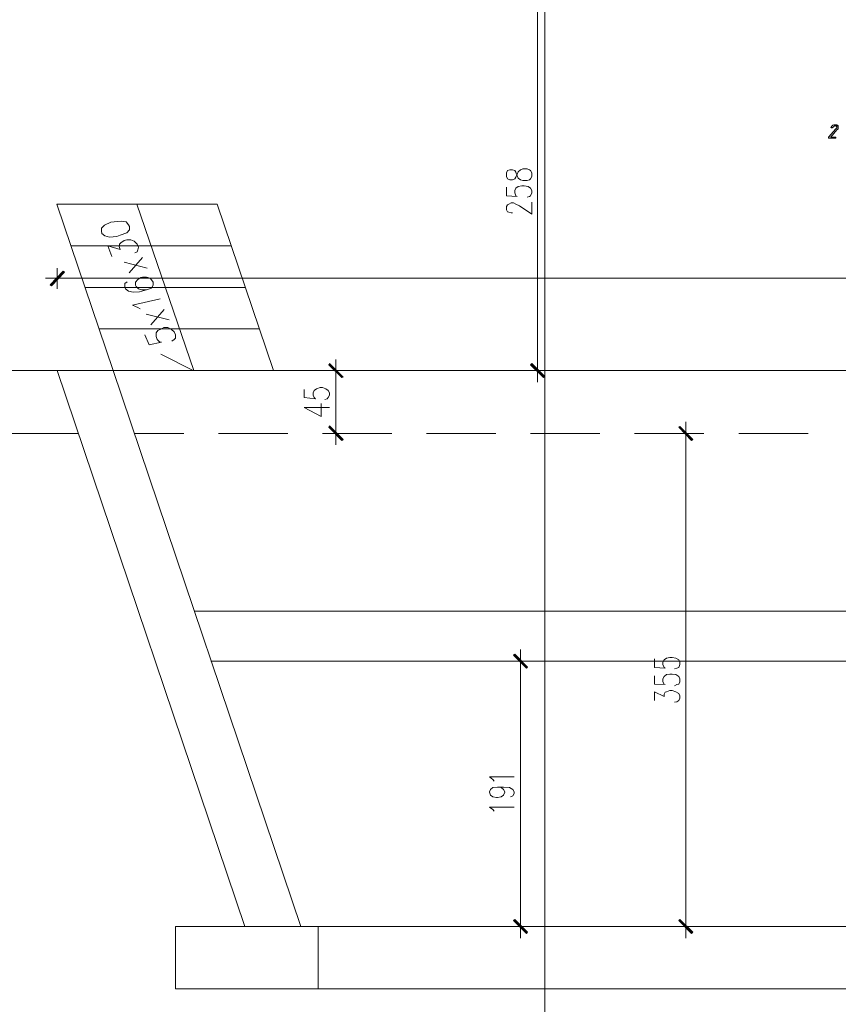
# Model space of a CAD drawing. Header units: inches. Extents: x -1441 to 3871, y -4351 to 2413.
# Tile 80 of 256: x -83 to 506, y -1621 to -912. Entities that reach past the tile are written whole.
import ezdxf

# ---------------------------------------------------------------- set-up
doc = ezdxf.new("R2010")
doc.units = ezdxf.units.IN
doc.header["$MEASUREMENT"] = 0
doc.layers.add('at_Entity', color=7, linetype='Continuous')
doc.layers.add('at_Solid', color=7, linetype='Continuous')

msp = doc.modelspace()

# ---------------------------------------------------------------- hatches: boundary and pattern name
at = {"layer": 'at_Solid', "lineweight": 15}
for points in [[(505.88993, -988.74004), (503.77185, -988.74004), (504.62099, -988.74004), (504.62099, -989.16461), (505.04079, -989.16461), (505.04079, -990.43354), (504.62099, -990.43354), (504.62099, -990.85811), (504.19642, -990.85811), (499.11591, -996.783), (499.11591, -997.63214), (503.77185, -997.63214), (504.19642, -997.63214), (504.19642, -996.783), (503.77185, -996.783), (500.80941, -996.783), (505.04079, -991.70725), (505.46536, -991.28268), (505.88993, -990.85811), (505.88993, -989.16461)], [(-61.31996, -1103.0302), (-60.47083, -1103.87457), (-52.0033, -1093.29374)], [(-60.47083, -1103.87457), (-52.0033, -1093.29374), (-51.15893, -1094.14287)], [(139.74447, -1159.75071), (139.3199, -1160.59508), (149.48094, -1169.48718)], [(139.3199, -1160.59508), (149.48094, -1169.48718), (148.6318, -1169.90698)], [(294.66923, -1169.06261), (284.50819, -1160.59508), (285.35733, -1159.75071)], [(293.82009, -1169.90698), (294.66923, -1169.06261), (284.50819, -1160.59508)], [(149.48094, -1214.35315), (139.3199, -1205.46582), (139.74447, -1204.62146)], [(148.6318, -1215.20229), (149.48094, -1214.35315), (139.3199, -1205.46582)], [(392.02433, -1205.04125), (391.17997, -1205.46582), (401.33623, -1214.35315)], [(391.17997, -1205.46582), (401.33623, -1214.35315), (400.49186, -1215.20229)], [(273.07822, -1368.85334), (272.23386, -1369.70248), (282.39489, -1378.16523)], [(272.23386, -1369.70248), (282.39489, -1378.16523), (281.54575, -1379.01437)], [(282.39489, -1569.06864), (272.23386, -1560.60588), (273.07822, -1559.75674)], [(281.54575, -1569.91777), (282.39489, -1569.06864), (272.23386, -1560.60588)], [(401.33623, -1569.06864), (391.17997, -1560.60588), (392.02433, -1559.75674)], [(400.49186, -1569.91777), (401.33623, -1569.06864), (391.17997, -1560.60588)]]:
    msp.add_hatch(color=7, dxfattribs=at).paths.add_polyline_path(points)

# ---------------------------------------------------------------- linework, layer by layer
at = {"layer": 'at_Entity', "color": 7, "lineweight": 15}
for p, q in [((294.66923, -3177.14525), (294.66923, 1931.55059)), ((289.58871, -915.08924), (289.58871, -898.57875)), ((289.58871, -1159.32614), (289.58871, -912.55137)), ((504.19642, -990.85811), (499.11591, -996.783)), ((501.23398, -989.58918), (500.80941, -989.58918)), ((500.80941, -989.58918), (500.80941, -990.00897)), ((500.80941, -990.00897), (501.23398, -990.00897)), ((500.80941, -996.783), (505.04079, -991.70725)), ((501.65855, -988.74004), (501.23398, -989.16461)), ((501.23398, -989.16461), (501.23398, -989.58918)), ((501.23398, -990.00897), (501.23398, -990.00897)), ((501.23398, -990.00897), (501.65855, -990.43354)), ((502.07835, -988.32024), (501.65855, -988.74004)), ((501.65855, -988.74004), (501.65855, -988.74004)), ((501.65855, -990.43354), (501.65855, -990.00897)), ((501.65855, -990.00897), (502.07835, -990.00897)), ((502.50292, -988.32024), (502.07835, -988.32024)), ((502.07835, -988.32024), (502.07835, -988.32024)), ((502.07835, -990.00897), (502.07835, -989.58918)), ((502.07835, -989.58918), (502.50292, -989.58918)), ((502.92749, -987.89567), (502.50292, -988.32024)), ((502.50292, -989.58918), (502.92749, -989.16461)), ((502.50292, -989.58918), (502.50292, -989.58918)), ((503.34728, -987.89567), (502.92749, -987.89567)), ((502.92749, -989.16461), (503.34728, -988.74004)), ((502.92749, -989.16461), (502.92749, -989.16461)), ((504.19642, -987.89567), (503.34728, -987.89567)), ((503.34728, -988.74004), (505.88993, -988.74004)), ((505.88993, -988.74004), (503.77185, -988.74004)), ((503.77185, -988.74004), (504.62099, -988.74004)), ((505.04079, -987.89567), (504.19642, -987.89567)), ((504.19642, -987.89567), (504.19642, -987.89567)), ((504.62099, -990.85811), (504.19642, -990.85811)), ((504.62099, -988.74004), (504.62099, -989.16461)), ((504.62099, -989.16461), (505.04079, -989.16461)), ((505.04079, -990.43354), (504.62099, -990.43354)), ((504.62099, -990.43354), (504.62099, -990.85811)), ((505.04079, -988.32024), (505.04079, -987.89567)), ((505.46536, -988.32024), (505.04079, -988.32024)), ((505.04079, -989.16461), (505.04079, -990.43354)), ((505.04079, -991.70725), (505.46536, -991.28268)), ((505.04079, -991.70725), (505.04079, -991.70725)), ((505.88993, -988.74004), (505.46536, -988.32024)), ((505.46536, -991.28268), (505.88993, -990.85811)), ((505.46536, -991.28268), (505.46536, -991.28268)), ((505.88993, -989.16461), (505.88993, -988.74004)), ((505.88993, -990.85811), (505.88993, -989.16461)), ((499.11591, -996.783), (499.11591, -997.63214)), ((499.11591, -997.63214), (503.77185, -997.63214)), ((503.77185, -996.783), (500.80941, -996.783)), ((504.19642, -996.783), (503.77185, -996.783)), ((503.77185, -997.63214), (504.19642, -997.63214)), ((504.19642, -997.63214), (504.19642, -996.783)), ((277.31437, -1020.48731), (279.00788, -1019.64294)), ((279.00788, -1019.64294), (281.97032, -1019.64294)), ((281.97032, -1019.64294), (283.66383, -1020.48731)), ((268.00248, -1020.91187), (267.15334, -1022.60538)), ((267.15334, -1022.60538), (267.15334, -1025.14325)), ((267.15334, -1025.14325), (268.00248, -1026.83676)), ((269.69598, -1020.48731), (268.00248, -1020.91187)), ((268.00248, -1026.83676), (269.69598, -1027.6859)), ((271.38949, -1020.48731), (269.69598, -1020.48731)), ((273.07822, -1020.91187), (271.38949, -1020.48731)), ((271.38949, -1027.6859), (273.07822, -1026.83676)), ((273.92736, -1022.18081), (273.07822, -1020.91187)), ((273.07822, -1026.83676), (273.92736, -1025.56782)), ((274.77173, -1024.72345), (273.92736, -1022.18081)), ((273.92736, -1025.56782), (274.77173, -1023.44975)), ((274.77173, -1023.44975), (275.62087, -1021.76101)), ((275.62087, -1026.41219), (274.77173, -1024.72345)), ((275.62087, -1021.76101), (277.31437, -1020.48731)), ((277.31437, -1027.6859), (275.62087, -1026.41219)), ((283.66383, -1020.48731), (284.50819, -1020.91187)), ((284.50819, -1026.83676), (283.66383, -1027.6859)), ((284.50819, -1020.91187), (285.35733, -1022.60538)), ((285.35733, -1025.14325), (284.50819, -1026.83676)), ((285.35733, -1022.60538), (285.35733, -1025.14325)), ((267.15334, -1032.76641), (267.15334, -1039.1111)), ((269.69598, -1027.6859), (271.38949, -1027.6859)), ((273.07822, -1035.30429), (273.92736, -1033.61078)), ((273.92736, -1033.61078), (275.62087, -1032.34184)), ((275.62087, -1032.34184), (278.15874, -1031.91728)), ((279.00788, -1028.1057), (277.31437, -1027.6859)), ((278.15874, -1031.91728), (279.85225, -1031.91728)), ((281.97032, -1028.1057), (279.00788, -1028.1057)), ((279.85225, -1031.91728), (282.81469, -1032.34184)), ((283.66383, -1027.6859), (281.97032, -1028.1057)), ((282.81469, -1032.34184), (284.50819, -1033.61078)), ((284.50819, -1033.61078), (285.35733, -1035.30429)), ((267.15334, -1039.1111), (274.77173, -1039.53567)), ((273.07822, -1036.99779), (273.07822, -1035.30429)), ((273.92736, -1039.1111), (273.07822, -1036.99779)), ((274.77173, -1039.53567), (273.92736, -1039.1111)), ((283.66383, -1039.53567), (281.97032, -1039.96023)), ((284.50819, -1039.1111), (283.66383, -1039.53567)), ((285.35733, -1036.99779), (284.50819, -1039.1111)), ((285.35733, -1035.30429), (285.35733, -1036.99779)), ((58.89508, -1045.04075), (-56.66402, -1045.04075)), ((-56.66402, -1045.04075), (-16.02465, -1164.83123)), ((0.90563, -1045.04075), (41.9648, -1164.83123)), ((58.89508, -1045.04075), (99.52968, -1164.83123)), ((267.15334, -1046.73426), (268.00248, -1045.46055)), ((267.15334, -1049.27213), (267.15334, -1046.73426)), ((268.00248, -1045.46055), (268.84685, -1045.04075)), ((268.84685, -1045.04075), (270.54035, -1044.19161)), ((270.54035, -1044.19161), (272.23386, -1044.19161)), ((272.23386, -1044.19161), (273.92736, -1045.04075)), ((273.92736, -1045.04075), (276.46524, -1046.30969)), ((276.46524, -1046.30969), (285.35733, -1052.23457)), ((285.35733, -1052.23457), (285.35733, -1043.77182)), ((268.00248, -1050.54107), (267.15334, -1049.27213)), ((268.84685, -1050.96564), (268.00248, -1050.54107)), ((270.54035, -1051.38543), (268.84685, -1050.96564)), ((271.38949, -1051.38543), (270.54035, -1051.38543)), ((-22.37411, -1060.27753), (-24.49218, -1062.39561)), ((-24.49218, -1062.39561), (-24.49218, -1064.50891)), ((-17.71816, -1058.15946), (-22.37411, -1060.27753)), ((-15.18028, -1057.73966), (-17.71816, -1058.15946)), ((-10.09977, -1057.31509), (-15.18028, -1057.73966)), ((-6.71276, -1057.73966), (-10.09977, -1057.31509)), ((-5.01925, -1059.85296), (-6.71276, -1057.73966)), ((-4.17488, -1061.1219), (-5.01925, -1059.85296)), ((-4.17488, -1063.66454), (-4.17488, -1061.1219)), ((-24.49218, -1064.50891), (-24.06761, -1066.20242)), ((-24.06761, -1066.20242), (-21.94954, -1067.89592)), ((-21.94954, -1067.89592), (-18.5673, -1068.74506)), ((-18.5673, -1068.74506), (-13.48678, -1068.32049)), ((-13.48678, -1068.32049), (-10.94414, -1067.47135)), ((-10.94414, -1067.47135), (-6.29296, -1065.78262)), ((-6.29296, -1065.78262), (-4.17488, -1063.66454)), ((69.05612, -1075.09451), (-46.50298, -1075.09451)), ((-16.87379, -1082.7129), (-19.83623, -1075.09451)), ((-19.83623, -1075.09451), (-10.94414, -1077.63239)), ((-11.79327, -1075.51431), (-11.3687, -1073.82081)), ((-10.94414, -1077.63239), (-11.79327, -1075.51431)), ((-11.3687, -1073.82081), (-10.52434, -1072.97644)), ((-10.52434, -1072.97644), (-7.98169, -1071.28293)), ((-7.98169, -1071.28293), (-6.29296, -1070.85836)), ((-6.29296, -1070.85836), (-3.32575, -1070.85836)), ((-3.32575, -1070.85836), (-0.78787, -1071.7075)), ((-0.78787, -1071.7075), (1.3302, -1073.82081)), ((1.3302, -1073.82081), (2.17457, -1075.93888)), ((2.17457, -1075.93888), (1.75, -1078.05696)), ((5.13701, -1083.55727), (-4.59468, -1094.56267)), ((1.3302, -1079.32589), (-0.3633, -1080.17026)), ((1.75, -1078.05696), (1.3302, -1079.32589)), ((-56.23945, -1105.99264), (-56.23945, -1091.17566)), ((8.52402, -1091.17566), (-7.98169, -1086.94428)), ((-52.0033, -1093.29374), (-61.31996, -1103.0302)), ((-51.5835, -1093.7183), (-60.8954, -1103.45477)), ((-60.47083, -1103.87457), (-52.0033, -1093.29374)), ((-60.47083, -1103.87457), (-52.0033, -1093.29374)), ((-51.15893, -1094.14287), (-60.47083, -1103.87457)), ((-52.0033, -1093.29374), (-51.15893, -1094.14287)), ((3.86808, -1097.94968), (1.75, -1099.21862)), ((5.13701, -1097.52511), (3.86808, -1097.94968)), ((8.09945, -1097.52511), (5.13701, -1097.52511)), ((10.6421, -1098.37425), (8.09945, -1097.52511)), ((-47.77192, -1098.37425), (-64.70221, -1098.37425)), ((-61.31996, -1103.0302), (-60.47083, -1103.87457)), ((1194.15446, -1098.37425), (-50.73436, -1098.37425)), ((79.21238, -1105.14828), (-36.34672, -1105.14828)), ((-5.86839, -1100.91213), (-7.56189, -1102.18583)), ((-7.56189, -1102.18583), (-7.56189, -1104.72371)), ((-7.56189, -1104.72371), (-7.13733, -1105.99264)), ((1.75, -1099.21862), (0.06127, -1101.33669)), ((0.06127, -1101.33669), (0.06127, -1103.45477)), ((0.06127, -1103.45477), (0.48106, -1104.29914)), ((0.48106, -1104.29914), (2.17457, -1105.99264)), ((12.3356, -1100.48756), (10.6421, -1098.37425)), ((11.48647, -1105.56807), (12.7554, -1103.45477)), ((12.7554, -1101.33669), (12.3356, -1100.48756)), ((12.7554, -1103.45477), (12.7554, -1101.33669)), ((-7.13733, -1105.99264), (-5.01925, -1107.68615)), ((-5.01925, -1107.68615), (-1.63224, -1108.53052)), ((-1.63224, -1108.53052), (3.02371, -1108.11072)), ((2.17457, -1105.99264), (4.71244, -1106.83701)), ((3.02371, -1108.11072), (8.09945, -1106.83701)), ((4.71244, -1106.83701), (8.09945, -1106.83701)), ((8.09945, -1106.83701), (11.48647, -1105.56807)), ((-2.05681, -1117.84241), (17.83592, -1113.19123)), ((1.75, -1119.53592), (-2.05681, -1117.84241)), ((3.44351, -1120.38506), (1.75, -1119.53592)), ((24.18537, -1128.42801), (7.67966, -1124.19664)), ((20.79836, -1120.80485), (11.0619, -1131.81026)), ((89.37341, -1134.77747), (-26.18569, -1134.77747)), ((6.83052, -1139.00885), (9.79296, -1146.20744)), ((14.87348, -1137.73991), (16.14241, -1136.0464)), ((14.87348, -1140.27778), (14.87348, -1137.73991)), ((15.72261, -1142.39586), (14.87348, -1140.27778)), ((16.14241, -1136.0464), (18.68506, -1134.77747)), ((18.68506, -1134.77747), (20.37856, -1133.92833)), ((20.37856, -1133.92833), (23.341, -1133.92833)), ((23.341, -1133.92833), (25.87888, -1135.20204)), ((25.87888, -1135.20204), (27.99695, -1136.89077)), ((27.99695, -1136.89077), (28.84132, -1139.00885)), ((28.84132, -1139.00885), (28.84132, -1141.54672)), ((9.79296, -1146.20744), (18.68506, -1144.51393)), ((17.41612, -1144.08936), (15.72261, -1142.39586)), ((18.68506, -1144.51393), (17.41612, -1144.08936)), ((27.99695, -1142.39586), (26.30345, -1143.66479)), ((28.84132, -1141.54672), (27.99695, -1142.39586)), ((41.54023, -1164.83123), (18.26049, -1152.97669)), ((139.74447, -1159.75071), (139.3199, -1160.59508)), ((149.05637, -1169.48718), (139.3199, -1160.17528)), ((139.3199, -1160.59508), (149.48094, -1169.48718)), ((139.3199, -1160.59508), (149.48094, -1169.48718)), ((148.6318, -1169.90698), (139.3199, -1160.59508)), ((149.48094, -1169.48718), (139.74447, -1159.75071)), ((144.40042, -1173.29399), (144.40042, -1156.78827)), ((284.50819, -1160.59508), (285.35733, -1159.75071)), ((294.66923, -1169.06261), (284.50819, -1160.59508)), ((284.50819, -1160.59508), (293.82009, -1169.90698)), ((294.66923, -1169.06261), (284.50819, -1160.59508)), ((284.93276, -1160.17528), (294.24466, -1169.48718)), ((285.35733, -1159.75071), (294.66923, -1169.06261)), ((289.58871, -1156.78827), (289.58871, -1173.29399)), ((-178.5678, -1164.83123), (1321.9879, -1164.83123)), ((-56.23945, -1164.83123), (-178.5678, -1164.83123)), ((-56.23945, -1164.83123), (78.79258, -1564.83726)), ((99.52968, -1164.83123), (-16.02465, -1164.83123)), ((-16.02465, -1164.83123), (119.00261, -1564.83726)), ((1043.89043, -1164.83123), (99.10988, -1164.83123)), ((136.78203, -1164.83123), (151.59424, -1164.83123)), ((297.2071, -1164.83123), (281.97032, -1164.83123)), ((293.82009, -1169.90698), (294.66923, -1169.06261)), ((144.40042, -1170.33155), (144.40042, -1204.19689)), ((149.48094, -1169.48718), (148.6318, -1169.90698)), ((121.54048, -1178.3745), (121.54048, -1184.29939)), ((127.8947, -1180.91238), (128.73907, -1179.22364)), ((127.8947, -1182.61065), (127.8947, -1180.91238)), ((128.73907, -1184.29939), (127.8947, -1182.61065)), ((128.73907, -1179.22364), (130.43258, -1177.94994)), ((130.43258, -1177.94994), (132.97045, -1177.10557)), ((132.97045, -1177.10557), (134.66395, -1177.10557)), ((134.66395, -1177.10557), (137.2066, -1177.94994)), ((137.2066, -1177.94994), (138.9001, -1179.22364)), ((138.9001, -1179.22364), (139.74447, -1180.91238)), ((139.74447, -1182.61065), (138.9001, -1184.29939)), ((139.74447, -1180.91238), (139.74447, -1182.61065)), ((121.54048, -1184.29939), (129.58344, -1185.14853)), ((129.58344, -1185.14853), (128.73907, -1184.29939)), ((133.81959, -1197.84743), (133.81959, -1188.53554)), ((138.05097, -1185.14853), (136.35746, -1185.5731)), ((138.9001, -1184.29939), (138.05097, -1185.14853)), ((121.54048, -1191.49798), (133.81959, -1197.84743)), ((121.54048, -1191.49798), (139.74447, -1191.49798)), ((144.40042, -1201.65424), (144.40042, -1218.16473)), ((396.25571, -1218.16473), (396.25571, -1201.65424)), ((-178.5678, -1210.12177), (-40.9979, -1210.12177)), ((-0.78787, -1210.12177), (34.7662, -1210.12177)), ((59.74422, -1210.12177), (109.69071, -1210.12177)), ((134.66395, -1210.12177), (184.61044, -1210.12177)), ((151.59424, -1210.12177), (136.78203, -1210.12177)), ((139.3199, -1205.46582), (139.74447, -1204.62146)), ((139.3199, -1205.04125), (149.05637, -1214.77772)), ((149.48094, -1214.35315), (139.3199, -1205.46582)), ((139.3199, -1205.46582), (148.6318, -1215.20229)), ((149.48094, -1214.35315), (139.3199, -1205.46582)), ((139.74447, -1204.62146), (149.48094, -1214.35315)), ((209.58846, -1210.12177), (259.53495, -1210.12177)), ((284.50819, -1210.12177), (334.45468, -1210.12177)), ((359.4327, -1210.12177), (409.37919, -1210.12177)), ((388.63732, -1210.12177), (403.8741, -1210.12177)), ((392.02433, -1205.04125), (391.17997, -1205.46582)), ((391.17997, -1205.46582), (401.33623, -1214.35315)), ((391.17997, -1205.46582), (401.33623, -1214.35315)), ((400.49186, -1215.20229), (391.17997, -1205.46582)), ((400.91166, -1214.77772), (391.59977, -1205.46582)), ((401.33623, -1214.35315), (392.02433, -1205.04125)), ((434.35243, -1210.12177), (484.30369, -1210.12177)), ((148.6318, -1215.20229), (149.48094, -1214.35315)), ((396.25571, -1559.33694), (396.25571, -1215.62686)), ((401.33623, -1214.35315), (400.49186, -1215.20229)), ((42.38937, -1337.95521), (1101.03074, -1337.95521)), ((277.31437, -1382.40138), (277.31437, -1365.4711)), ((54.23913, -1373.93385), (1089.18097, -1373.93385)), ((269.69598, -1373.93385), (284.93276, -1373.93385)), ((273.07822, -1368.85334), (272.23386, -1369.70248)), ((272.23386, -1369.70248), (282.39489, -1378.16523)), ((272.23386, -1369.70248), (282.39489, -1378.16523)), ((281.54575, -1379.01437), (272.23386, -1369.70248)), ((281.97032, -1378.5898), (272.65843, -1369.27791)), ((282.39489, -1378.16523), (273.07822, -1368.85334)), ((373.82511, -1372.24035), (373.82511, -1378.5898)), ((379.75, -1374.77822), (380.59436, -1373.08949)), ((380.59436, -1373.08949), (382.28787, -1371.81578)), ((382.28787, -1371.81578), (384.83051, -1371.39598)), ((384.83051, -1371.39598), (386.51925, -1371.39598)), ((386.51925, -1371.39598), (389.06189, -1371.81578)), ((389.06189, -1371.81578), (391.17997, -1373.08949)), ((391.17997, -1373.08949), (392.02433, -1374.77822)), ((277.31437, -1379.43894), (277.31437, -1559.33694)), ((282.39489, -1378.16523), (281.54575, -1379.01437)), ((373.82511, -1378.5898), (381.4435, -1379.01437)), ((379.75, -1376.4765), (379.75, -1374.77822)), ((380.59436, -1378.5898), (379.75, -1376.4765)), ((381.4435, -1379.01437), (380.59436, -1378.5898)), ((389.90626, -1379.01437), (388.21752, -1379.43894)), ((391.17997, -1378.5898), (389.90626, -1379.01437)), ((392.02433, -1376.4765), (391.17997, -1378.5898)), ((392.02433, -1374.77822), (392.02433, -1376.4765)), ((373.82511, -1384.51946), (373.82511, -1390.44434)), ((379.75, -1386.63276), (380.59436, -1384.93926)), ((379.75, -1388.75084), (379.75, -1386.63276)), ((380.59436, -1390.44434), (379.75, -1388.75084)), ((380.59436, -1384.93926), (382.28787, -1383.67032)), ((382.28787, -1383.67032), (384.83051, -1383.24575)), ((384.83051, -1383.24575), (386.51925, -1383.24575)), ((386.51925, -1383.24575), (389.06189, -1383.67032)), ((389.06189, -1383.67032), (391.17997, -1384.93926)), ((391.17997, -1384.93926), (392.02433, -1386.63276)), ((392.02433, -1388.75084), (391.17997, -1390.44434)), ((392.02433, -1386.63276), (392.02433, -1388.75084)), ((373.82511, -1390.44434), (381.4435, -1390.86414)), ((381.4435, -1390.86414), (380.59436, -1390.44434)), ((382.28787, -1395.94466), (384.83051, -1395.09552)), ((384.83051, -1395.09552), (386.51925, -1395.09552)), ((386.51925, -1395.09552), (389.06189, -1395.94466)), ((389.90626, -1390.86414), (388.21752, -1391.71328)), ((391.17997, -1390.44434), (389.90626, -1390.86414)), ((373.82511, -1402.29411), (373.82511, -1395.94466)), ((373.82511, -1395.94466), (380.59436, -1399.33167)), ((380.59436, -1397.63816), (381.4435, -1396.36923)), ((380.59436, -1399.33167), (380.59436, -1397.63816)), ((381.4435, -1396.36923), (382.28787, -1395.94466)), ((389.06189, -1395.94466), (391.17997, -1397.21359)), ((391.17997, -1402.29411), (389.90626, -1403.13848)), ((391.17997, -1397.21359), (392.02433, -1398.9071)), ((392.02433, -1400.60061), (391.17997, -1402.29411)), ((392.02433, -1398.9071), (392.02433, -1400.60061)), ((389.90626, -1403.13848), (388.21752, -1403.56305)), ((257.42165, -1459.01462), (254.879, -1457.32112)), ((254.879, -1457.32112), (272.65843, -1457.32112)), ((258.26601, -1460.28356), (257.42165, -1459.01462)), ((254.879, -1467.90672), (255.72337, -1466.21321)), ((255.72337, -1466.21321), (257.42165, -1464.93951)), ((257.42165, -1464.93951), (260.80389, -1464.51971)), ((260.80389, -1464.51971), (263.34653, -1464.93951)), ((260.80389, -1464.51971), (265.03526, -1464.51971)), ((263.34653, -1464.93951), (265.03526, -1466.21321)), ((265.03526, -1464.51971), (269.27141, -1464.93951)), ((265.03526, -1466.21321), (265.8844, -1467.90672)), ((269.27141, -1464.93951), (271.80929, -1466.21321)), ((271.80929, -1466.21321), (272.65843, -1467.90672)), ((254.879, -1468.32652), (254.879, -1467.90672)), ((255.72337, -1470.44459), (254.879, -1468.32652)), ((257.42165, -1471.71353), (255.72337, -1470.44459)), ((259.95952, -1472.1381), (257.42165, -1471.71353)), ((260.80389, -1472.1381), (259.95952, -1472.1381)), ((263.34653, -1471.71353), (260.80389, -1472.1381)), ((265.03526, -1470.44459), (263.34653, -1471.71353)), ((265.8844, -1468.32652), (265.03526, -1470.44459)), ((265.8844, -1467.90672), (265.8844, -1468.32652)), ((271.80929, -1470.86916), (270.11578, -1471.71353)), ((272.65843, -1469.17566), (271.80929, -1470.86916)), ((272.65843, -1467.90672), (272.65843, -1469.17566)), ((257.42165, -1480.60086), (254.879, -1478.91212)), ((254.879, -1478.91212), (272.65843, -1478.91212)), ((258.26601, -1481.87456), (257.42165, -1480.60086)), ((277.31437, -1556.7943), (277.31437, -1573.30479)), ((396.25571, -1556.7943), (396.25571, -1573.30479)), ((28.84132, -1564.83726), (1098.06829, -1564.83726)), ((78.79258, -1564.83726), (28.84132, -1564.83726)), ((28.84132, -1564.83726), (28.84132, -1609.708)), ((131.70151, -1609.708), (131.70151, -1564.83726)), ((284.93276, -1564.83726), (269.69598, -1564.83726)), ((272.23386, -1560.60588), (273.07822, -1559.75674)), ((282.39489, -1569.06864), (272.23386, -1560.60588)), ((272.23386, -1560.60588), (281.54575, -1569.91777)), ((282.39489, -1569.06864), (272.23386, -1560.60588)), ((272.65843, -1560.18131), (281.97032, -1569.49321)), ((273.07822, -1559.75674), (282.39489, -1569.06864)), ((403.8741, -1564.83726), (388.63732, -1564.83726)), ((391.17997, -1560.60588), (392.02433, -1559.75674)), ((401.33623, -1569.06864), (391.17997, -1560.60588)), ((391.17997, -1560.60588), (400.49186, -1569.91777)), ((401.33623, -1569.06864), (391.17997, -1560.60588)), ((391.59977, -1560.18131), (400.91166, -1569.49321)), ((392.02433, -1559.75674), (401.33623, -1569.06864)), ((281.54575, -1569.91777), (282.39489, -1569.06864)), ((400.49186, -1569.91777), (401.33623, -1569.06864)), ((28.84132, -1609.708), (1114.57878, -1609.708))]:
    msp.add_line(p, q, dxfattribs=at)

doc.saveas('drawing.dxf')
